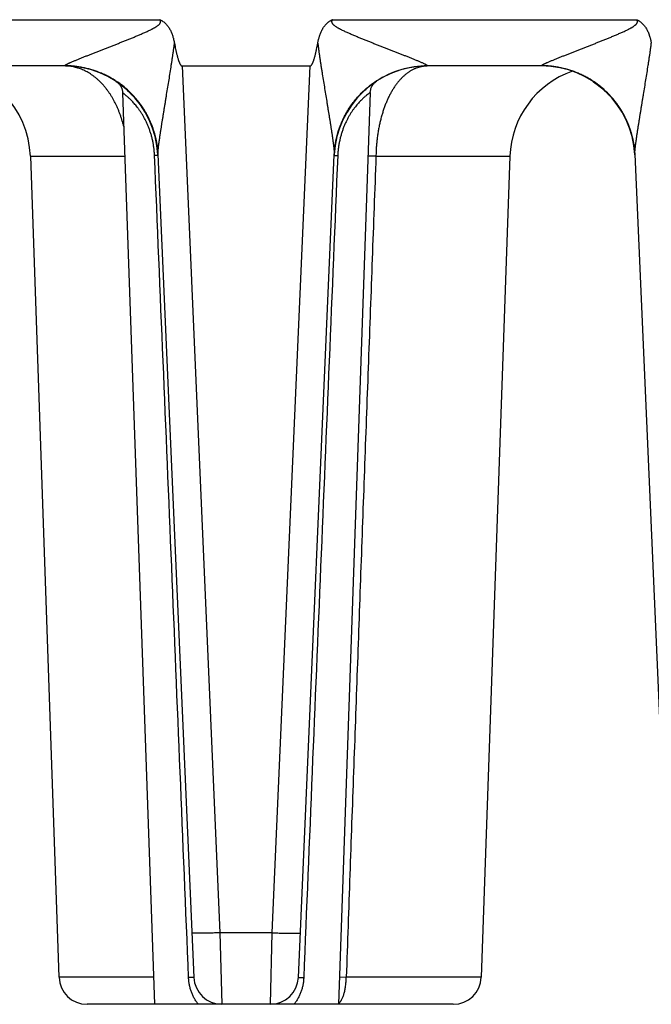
# Model space of a CAD drawing. Header units: inches. Extents: x 0 to 34, y 0 to 22.
# Tile 126 of 224: x 8.556 to 9.232, y 9.041 to 10.094. Entities that reach past the tile are written whole.
import ezdxf

# ---------------------------------------------------------------- set-up
doc = ezdxf.new("R2010")
doc.units = ezdxf.units.IN
doc.header["$LTSCALE"] = 1.87
doc.header["$MEASUREMENT"] = 0
doc.layers.get('0').update_dxf_attribs({"linetype": 'CONTINUOUS'})

msp = doc.modelspace()

# ---------------------------------------------------------------- linework, layer by layer
at = {"color": 7, "linetype": 'CONTINUOUS'}
for p, q in [((8.3799, 10.094), (8.7056, 10.094)), ((8.8903, 10.094), (9.216, 10.094)), ((8.6037, 10.0445), (8.4818, 10.0445)), ((8.6037, 10.0445), (8.6037, 10.0447)), ((8.7294, 10.0445), (8.7699, 9.1172)), ((8.7294, 10.0445), (8.8665, 10.0445)), ((8.826, 9.1172), (8.8665, 10.0445)), ((8.9922, 10.0447), (8.9922, 10.0445)), ((9.1141, 10.0445), (8.9922, 10.0445)), ((9.1141, 10.0445), (9.1141, 10.0447)), ((8.6586, 10.028), (8.6592, 10.0277)), ((8.9371, 10.0279), (8.9376, 10.0282)), ((8.9376, 10.0282), (8.9377, 10.0283)), ((9.169, 10.028), (9.1698, 10.0275)), ((8.6592, 10.0277), (8.6597, 10.0273)), ((8.6597, 10.0273), (8.6602, 10.0269)), ((8.6658, 10.0158), (8.6998, 9.0407)), ((8.9309, 10.0163), (8.8968, 9.0407)), ((8.6855, 10.0025), (8.6854, 10.0026)), ((8.6877, 9.9988), (8.6886, 9.9974)), ((8.6884, 9.9977), (8.6892, 9.9964)), ((8.689, 9.9967), (8.6898, 9.9955)), ((9.1981, 9.9988), (9.1989, 9.9974)), ((9.1987, 9.9977), (9.1995, 9.9964)), ((9.1994, 9.9967), (9.2001, 9.9955)), ((8.6896, 9.9957), (8.6903, 9.9945)), ((8.6902, 9.9946), (8.6909, 9.9936)), ((8.6908, 9.9936), (8.6914, 9.9926)), ((8.6914, 9.9926), (8.6919, 9.9916)), ((8.6919, 9.9917), (8.6924, 9.9906)), ((8.6924, 9.9908), (8.6929, 9.9896)), ((8.6928, 9.9899), (8.6934, 9.9887)), ((8.6943, 9.9868), (8.6949, 9.9855)), ((9.2, 9.9957), (9.2007, 9.9945)), ((9.2006, 9.9946), (9.2012, 9.9936)), ((9.2012, 9.9936), (9.2018, 9.9926)), ((9.2017, 9.9926), (9.2023, 9.9916)), ((9.2022, 9.9917), (9.2028, 9.9906)), ((9.2027, 9.9908), (9.2033, 9.9896)), ((9.2032, 9.9899), (9.2038, 9.9887)), ((9.2047, 9.9868), (9.2053, 9.9855)), ((8.6948, 9.9858), (8.6953, 9.9847)), ((8.6952, 9.9849), (8.6956, 9.9839)), ((8.6956, 9.984), (8.696, 9.983)), ((8.696, 9.9831), (8.6964, 9.9822)), ((8.6963, 9.9822), (8.6967, 9.9813)), ((8.6967, 9.9814), (8.697, 9.9804)), ((8.697, 9.9806), (8.6974, 9.9796)), ((8.6973, 9.9798), (8.6977, 9.9787)), ((8.6976, 9.979), (8.698, 9.9779)), ((8.6979, 9.9782), (8.6983, 9.9771)), ((8.6981, 9.9775), (8.6985, 9.9763)), ((8.6984, 9.9767), (8.6986, 9.976)), ((8.6985, 9.9763), (8.6989, 9.9752)), ((8.6988, 9.9755), (8.6991, 9.9745)), ((9.2052, 9.9858), (9.2057, 9.9847)), ((9.2056, 9.9849), (9.206, 9.9839)), ((9.206, 9.984), (9.2064, 9.983)), ((9.2064, 9.9831), (9.2067, 9.9822)), ((9.2067, 9.9822), (9.2071, 9.9813)), ((9.207, 9.9814), (9.2074, 9.9804)), ((9.2073, 9.9806), (9.2077, 9.9796)), ((9.2077, 9.9798), (9.2081, 9.9787)), ((9.2079, 9.979), (9.2084, 9.9779)), ((9.2082, 9.9782), (9.2086, 9.9771)), ((9.2085, 9.9775), (9.2089, 9.9763)), ((9.2088, 9.9767), (9.209, 9.976)), ((9.2089, 9.9763), (9.2093, 9.9752)), ((9.2092, 9.9755), (9.2095, 9.9745)), ((8.699, 9.9747), (8.6993, 9.9738)), ((8.6993, 9.974), (8.6996, 9.9731)), ((8.6995, 9.9732), (8.6998, 9.9724)), ((8.6997, 9.9725), (8.7, 9.9717)), ((8.6999, 9.9717), (8.7001, 9.971)), ((8.7001, 9.971), (8.7003, 9.9703)), ((8.7003, 9.9703), (8.7005, 9.9696)), ((8.7005, 9.9697), (8.7007, 9.9689)), ((8.7007, 9.9691), (8.7009, 9.9682)), ((8.7008, 9.9684), (8.701, 9.9676)), ((8.701, 9.9678), (8.7012, 9.9669)), ((8.7011, 9.9672), (8.7013, 9.9663)), ((8.7012, 9.9667), (8.7015, 9.9656)), ((8.7014, 9.9661), (8.7015, 9.9655)), ((8.7015, 9.9656), (8.7016, 9.965)), ((8.7016, 9.965), (8.7017, 9.9644)), ((9.2094, 9.9747), (9.2097, 9.9738)), ((9.2097, 9.974), (9.2099, 9.9731)), ((9.2099, 9.9732), (9.2101, 9.9724)), ((9.2101, 9.9725), (9.2103, 9.9717)), ((9.2103, 9.9717), (9.2105, 9.971)), ((9.2105, 9.971), (9.2107, 9.9703)), ((9.2107, 9.9703), (9.2109, 9.9696)), ((9.2109, 9.9697), (9.2111, 9.9689)), ((9.211, 9.9691), (9.2112, 9.9682)), ((9.2112, 9.9684), (9.2114, 9.9676)), ((9.2113, 9.9678), (9.2116, 9.9669)), ((9.2115, 9.9672), (9.2117, 9.9663)), ((9.2116, 9.9667), (9.2118, 9.9656)), ((9.2117, 9.9661), (9.2119, 9.9655)), ((9.2118, 9.9656), (9.212, 9.965)), ((9.212, 9.965), (9.2121, 9.9644)), ((8.7017, 9.9644), (8.7018, 9.9639)), ((8.7018, 9.9639), (8.7019, 9.9633)), ((8.7019, 9.9633), (8.702, 9.9628)), ((8.702, 9.9628), (8.7021, 9.9622)), ((8.7021, 9.9623), (8.7022, 9.9617)), ((8.7022, 9.9618), (8.7023, 9.9612)), ((8.7023, 9.9613), (8.7024, 9.9607)), ((8.7024, 9.9609), (8.7025, 9.9602)), ((8.7025, 9.9604), (8.7026, 9.9597)), ((8.7025, 9.9599), (8.7026, 9.9592)), ((8.7026, 9.9595), (8.7027, 9.9586)), ((8.7027, 9.9588), (8.7028, 9.9582)), ((8.7028, 9.9583), (8.7029, 9.9574)), ((8.7028, 9.9578), (8.7029, 9.957)), ((8.7029, 9.9571), (8.703, 9.9563)), ((8.703, 9.9566), (8.7031, 9.9559)), ((8.7031, 9.956), (8.7031, 9.9553)), ((8.7031, 9.9555), (8.7032, 9.9548)), ((8.7032, 9.955), (8.7032, 9.9544)), ((8.7032, 9.9545), (8.7033, 9.9538)), ((8.8926, 9.9538), (8.8927, 9.9544)), ((8.8927, 9.955), (8.8928, 9.9556)), ((8.8927, 9.9544), (8.8927, 9.955)), ((8.8928, 9.9556), (8.8929, 9.9563)), ((8.8929, 9.9563), (8.893, 9.957)), ((8.893, 9.957), (8.8931, 9.9577)), ((8.8931, 9.9577), (8.8932, 9.9585)), ((8.8932, 9.9585), (8.8933, 9.9592)), ((8.8933, 9.9592), (8.8934, 9.96)), ((8.8934, 9.96), (8.8935, 9.9608)), ((8.8935, 9.9608), (8.8937, 9.9616)), ((8.8937, 9.9616), (8.8938, 9.9625)), ((8.8938, 9.9625), (8.894, 9.9633)), ((9.2121, 9.9644), (9.2122, 9.9639)), ((9.2122, 9.9639), (9.2123, 9.9633)), ((9.2123, 9.9633), (9.2124, 9.9628)), ((9.2124, 9.9628), (9.2125, 9.9622)), ((9.2125, 9.9623), (9.2126, 9.9617)), ((9.2126, 9.9618), (9.2127, 9.9612)), ((9.2127, 9.9613), (9.2128, 9.9607)), ((9.2128, 9.9609), (9.2129, 9.9602)), ((9.2128, 9.9604), (9.2129, 9.9597)), ((9.2129, 9.9599), (9.213, 9.9592)), ((9.213, 9.9595), (9.2131, 9.9586)), ((9.2131, 9.9588), (9.2132, 9.9582)), ((9.2131, 9.9583), (9.2133, 9.9574)), ((9.2132, 9.9578), (9.2133, 9.957)), ((9.2133, 9.9571), (9.2134, 9.9563)), ((9.2134, 9.9566), (9.2135, 9.9559)), ((9.2134, 9.956), (9.2135, 9.9553)), ((9.2135, 9.9555), (9.2136, 9.9548)), ((9.2135, 9.955), (9.2136, 9.9544)), ((9.2136, 9.9545), (9.2137, 9.9538)), ((8.5671, 9.948), (8.5977, 9.0696)), ((8.5671, 9.948), (8.6682, 9.948)), ((8.7036, 9.9488), (8.7, 9.9487)), ((8.7033, 9.9539), (8.7033, 9.9533)), ((8.7033, 9.9533), (8.7034, 9.9528)), ((8.7034, 9.953), (8.7034, 9.9525)), ((8.7034, 9.9525), (8.7034, 9.952)), ((8.7034, 9.9521), (8.7035, 9.9515)), ((8.7035, 9.9515), (8.7035, 9.951)), ((8.7035, 9.951), (8.7035, 9.9505)), ((8.7035, 9.9506), (8.7036, 9.9501)), ((8.7036, 9.9503), (8.7036, 9.95)), ((8.7036, 9.9502), (8.742, 9.0694)), ((8.8539, 9.0694), (8.8923, 9.9496)), ((8.8923, 9.95), (8.8924, 9.9503)), ((8.8923, 9.9496), (8.8923, 9.9501)), ((8.8923, 9.95), (8.8923, 9.9496)), ((8.8923, 9.9488), (8.896, 9.9487)), ((8.8924, 9.9517), (8.8925, 9.9523)), ((8.8924, 9.9512), (8.8924, 9.9517)), ((8.8924, 9.9503), (8.8924, 9.9512)), ((8.8925, 9.9527), (8.8926, 9.9532)), ((8.8925, 9.9523), (8.8925, 9.9527)), ((8.8926, 9.9532), (8.8926, 9.9538)), ((8.9369, 9.948), (9.0803, 9.948)), ((9.0803, 9.948), (9.0496, 9.0696)), ((9.2137, 9.9539), (9.2137, 9.9533)), ((9.2137, 9.9533), (9.2138, 9.9528)), ((9.2137, 9.953), (9.2138, 9.9525)), ((9.2138, 9.9525), (9.2138, 9.952)), ((9.2138, 9.9521), (9.2139, 9.9515)), ((9.2139, 9.9515), (9.2139, 9.951)), ((9.2139, 9.951), (9.2139, 9.9505)), ((9.2139, 9.9506), (9.2139, 9.9501)), ((9.2139, 9.9503), (9.214, 9.95)), ((9.2139, 9.9502), (9.2524, 9.0694)), ((8.826, 9.1172), (8.7699, 9.1172)), ((8.7699, 9.1172), (8.772, 9.0407)), ((8.8239, 9.0407), (8.826, 9.1172)), ((8.6988, 9.0696), (8.5977, 9.0696)), ((8.9051, 9.0696), (8.8978, 9.0695)), ((9.0496, 9.0696), (8.9051, 9.0696)), ((8.742, 9.0694), (8.7364, 9.0692)), ((8.8539, 9.0694), (8.8596, 9.0692)), ((9.0197, 9.0407), (8.6277, 9.0407))]:
    msp.add_line(p, q, dxfattribs=at)
for points in [[(8.894, 9.9633), (8.8941, 9.9641), (8.8942, 9.9646), (8.8943, 9.965), (8.8944, 9.9654), (8.8945, 9.9659), (8.8946, 9.9663), (8.8947, 9.9668), (8.8948, 9.9672), (8.8949, 9.9676), (8.895, 9.9681), (8.8951, 9.9685), (8.8952, 9.969), (8.8954, 9.9695), (8.8955, 9.9699), (8.8956, 9.9704), (8.8957, 9.9708), (8.8959, 9.9713), (8.896, 9.9718), (8.8961, 9.9722), (8.8963, 9.9727), (8.8964, 9.9732), (8.8965, 9.9736), (8.8967, 9.9741), (8.8968, 9.9746), (8.897, 9.9751), (8.8971, 9.9755), (8.8973, 9.976), (8.8975, 9.9765), (8.8976, 9.977), (8.8978, 9.9775), (8.898, 9.978), (8.8981, 9.9785), (8.8983, 9.979), (8.8985, 9.9795), (8.8987, 9.98), (8.8989, 9.9805), (8.8991, 9.981), (8.8993, 9.9815), (8.8995, 9.982), (8.8997, 9.9825), (8.8999, 9.983), (8.9001, 9.9835), (8.9003, 9.984), (8.9006, 9.9846), (8.9008, 9.9851), (8.901, 9.9856), (8.9013, 9.9861), (8.9015, 9.9867), (8.9018, 9.9872), (8.902, 9.9878), (8.9023, 9.9883), (8.9026, 9.9888), (8.9028, 9.9894), (8.9031, 9.9899), (8.9034, 9.9905), (8.9037, 9.991), (8.904, 9.9916), (8.9043, 9.9922), (8.9046, 9.9927), (8.9049, 9.9933), (8.9052, 9.9939), (8.9056, 9.9944), (8.9059, 9.995), (8.9062, 9.9956), (8.9066, 9.9962), (8.907, 9.9968), (8.9073, 9.9973), (8.9077, 9.9979), (8.9081, 9.9985), (8.9084, 9.9991), (8.9088, 9.9997), (8.9092, 10.0003), (8.9096, 10.0009), (8.9101, 10.0015), (8.9105, 10.0021), (8.9109, 10.0027), (8.9114, 10.0034), (8.9118, 10.004), (8.9123, 10.0046), (8.9127, 10.0052), (8.9132, 10.0058), (8.9137, 10.0064), (8.9142, 10.0071), (8.9147, 10.0077), (8.9152, 10.0083), (8.9158, 10.0089), (8.9163, 10.0096), (8.9168, 10.0102), (8.9174, 10.0108), (8.918, 10.0115), (8.9185, 10.0121), (8.9191, 10.0128), (8.9198, 10.0134), (8.9204, 10.0141), (8.9211, 10.0147), (8.9217, 10.0154), (8.9225, 10.0162), (8.9233, 10.0169), (8.9241, 10.0177), (8.925, 10.0186), (8.926, 10.0194), (8.927, 10.0203), (8.928, 10.0212), (8.9291, 10.0221), (8.9303, 10.023), (8.9315, 10.0239), (8.9327, 10.0249), (8.934, 10.0258), (8.9354, 10.0268), (8.9369, 10.0278), (8.9373, 10.028)], [(8.66, 10.0271), (8.6609, 10.0265), (8.6629, 10.0251), (8.6647, 10.0237), (8.6664, 10.0224), (8.668, 10.021), (8.6696, 10.0197), (8.6711, 10.0184), (8.6725, 10.0171), (8.6738, 10.0158), (8.6751, 10.0145), (8.6763, 10.0132), (8.6775, 10.012), (8.6786, 10.0107), (8.6797, 10.0095), (8.6807, 10.0083), (8.6817, 10.0071), (8.6826, 10.006), (8.6835, 10.0048), (8.6843, 10.0037), (8.6851, 10.0026), (8.6859, 10.0015), (8.6866, 10.0005), (8.6873, 9.9994), (8.6879, 9.9984)], [(8.6602, 10.0269), (8.6607, 10.0265), (8.6613, 10.026), (8.6618, 10.0255), (8.6623, 10.0249), (8.6627, 10.0244), (8.6631, 10.0238), (8.6635, 10.0232), (8.6639, 10.0225), (8.6642, 10.0219), (8.6645, 10.0212), (8.6648, 10.0206), (8.6651, 10.0199), (8.6653, 10.0192), (8.6654, 10.0185), (8.6656, 10.0178), (8.6657, 10.0171), (8.6658, 10.0163), (8.6658, 10.0158)], [(8.6694, 10.0198), (8.6701, 10.0193), (8.6715, 10.018), (8.6729, 10.0167), (8.6742, 10.0154), (8.6755, 10.0141), (8.6767, 10.0129), (8.6778, 10.0116), (8.6789, 10.0104), (8.68, 10.0092), (8.681, 10.0079), (8.682, 10.0067), (8.6829, 10.0055), (8.6838, 10.0043), (8.6847, 10.0032)], [(8.9309, 10.0163), (8.9309, 10.0168), (8.931, 10.0176), (8.9311, 10.0183), (8.9313, 10.019), (8.9314, 10.0197), (8.9316, 10.0204), (8.9319, 10.0211), (8.9322, 10.0218), (8.9325, 10.0224), (8.9328, 10.0231), (8.9332, 10.0237), (8.9336, 10.0243), (8.934, 10.0249), (8.9345, 10.0255), (8.935, 10.026), (8.9355, 10.0265), (8.936, 10.027), (8.9366, 10.0275), (8.9371, 10.0279)], [(9.1698, 10.0275), (9.1717, 10.0262), (9.1737, 10.0247), (9.1756, 10.0233), (9.1773, 10.0219), (9.179, 10.0206), (9.1805, 10.0193), (9.1819, 10.018), (9.1833, 10.0167), (9.1846, 10.0154), (9.1858, 10.0141), (9.187, 10.0129), (9.1882, 10.0116), (9.1893, 10.0104), (9.1904, 10.0092), (9.1914, 10.0079), (9.1924, 10.0067), (9.1933, 10.0055), (9.1942, 10.0043), (9.1951, 10.0032), (9.1959, 10.002), (9.1966, 10.0009), (9.1974, 9.9998), (9.1981, 9.9988)], [(9.1704, 10.0271), (9.1713, 10.0265), (9.1732, 10.0251), (9.1751, 10.0237), (9.1768, 10.0224), (9.1784, 10.021), (9.18, 10.0197), (9.1815, 10.0184), (9.1829, 10.0171), (9.1842, 10.0158), (9.1855, 10.0145), (9.1867, 10.0132), (9.1879, 10.012), (9.189, 10.0107), (9.19, 10.0095), (9.1911, 10.0083), (9.192, 10.0071), (9.193, 10.006), (9.1938, 10.0048), (9.1947, 10.0037), (9.1955, 10.0026), (9.1962, 10.0015), (9.197, 10.0005), (9.1976, 9.9994), (9.1983, 9.9984)], [(8.6847, 10.0032), (8.6855, 10.002), (8.6863, 10.0009), (8.687, 9.9998), (8.6877, 9.9988)], [(8.6933, 9.989), (8.6939, 9.9877), (8.6943, 9.9868)], [(8.6937, 9.9881), (8.6941, 9.9872), (8.6945, 9.9864)], [(9.2036, 9.989), (9.2043, 9.9877), (9.2047, 9.9868)], [(9.2041, 9.9881), (9.2045, 9.9872), (9.2049, 9.9864)]]:
    msp.add_lwpolyline(points, dxfattribs=at)
for centre, radius, start, end in [((8.4671, 9.9445), 0.1, 2, 85.7845), ((8.6037, 9.9445), 0.1, 2.9573, 90), ((8.9922, 9.9445), 0.1, 90, 177.0422), ((8.9922, 9.9444), 0.1003, 89.9589, 123.2599), ((9.1802, 9.9445), 0.1, 109.3131, 178), ((9.1141, 9.9445), 0.1, 2.9577, 90), ((8.6046, 9.9453), 0.0991, 3.4593, 35.2796), ((8.8761, 9.9502), 0.0163, 359.1261, 359.397), ((8.7918, 6.0521), 3.8985, 87.8668, 87.9903), ((9.1151, 9.9453), 0.0989, 2.497, 2.7097), ((8.6277, 9.0707), 0.03, 182, 270), ((9.0197, 9.0707), 0.03, 270, 358), ((8.772, 9.0707), 0.03, 182.5, 270), ((8.8239, 9.0707), 0.03, 270, 357.4999)]:
    msp.add_arc(centre, radius, start, end, dxfattribs=at)
for points, knots in [([(8.6037, 10.0447), (8.6037, 10.0447), (8.6037, 10.0448), (8.6037, 10.0449), (8.6038, 10.0449), (8.6038, 10.045), (8.6039, 10.0451), (8.604, 10.0451), (8.6041, 10.0452), (8.6042, 10.0453), (8.6043, 10.0454), (8.6044, 10.0455), (8.6046, 10.0456), (8.6048, 10.0458), (8.6052, 10.0459), (8.6056, 10.0462), (8.6061, 10.0464), (8.6066, 10.0467), (8.6071, 10.0469), (8.6077, 10.0472), (8.6083, 10.0475), (8.6089, 10.0478), (8.6095, 10.0481), (8.6104, 10.0485), (8.6116, 10.049), (8.6131, 10.0496), (8.6146, 10.0502), (8.6161, 10.0509), (8.6177, 10.0515), (8.6193, 10.0522), (8.6209, 10.0528), (8.6226, 10.0535), (8.6243, 10.0542), (8.626, 10.0549), (8.6277, 10.0555), (8.6295, 10.0562), (8.6312, 10.0569), (8.633, 10.0576), (8.6348, 10.0583), (8.6372, 10.0593), (8.6402, 10.0604), (8.6432, 10.0616), (8.6456, 10.0626), (8.6481, 10.0635), (8.6512, 10.0647), (8.6549, 10.0662), (8.6586, 10.0676), (8.6623, 10.0691), (8.666, 10.0706), (8.6698, 10.0721), (8.6735, 10.0736), (8.6773, 10.0751), (8.681, 10.0767), (8.6841, 10.078), (8.6866, 10.0791), (8.6885, 10.0799), (8.6903, 10.0807), (8.6922, 10.0815), (8.694, 10.0824), (8.6956, 10.0832), (8.6968, 10.0838), (8.6977, 10.0842), (8.6986, 10.0847), (8.6993, 10.0851), (8.6999, 10.0855), (8.7004, 10.0857), (8.7008, 10.086), (8.7013, 10.0862), (8.7017, 10.0865), (8.7023, 10.0869), (8.703, 10.0874), (8.7036, 10.0879), (8.7042, 10.0883), (8.7046, 10.0887), (8.7049, 10.089), (8.7053, 10.0894), (8.7056, 10.0898), (8.7058, 10.0901), (8.706, 10.0904), (8.7061, 10.0907), (8.7062, 10.0909), (8.7063, 10.0912), (8.7063, 10.0914), (8.7064, 10.0917), (8.7064, 10.0919), (8.7064, 10.0922), (8.7064, 10.0924), (8.7063, 10.0927), (8.7062, 10.0929), (8.7061, 10.0932), (8.706, 10.0933), (8.7059, 10.0935), (8.7059, 10.0936), (8.7058, 10.0937), (8.7057, 10.0939), (8.7056, 10.094), (8.7056, 10.094)], [0, 0, 0, 0, 0.000477, 0.001022, 0.001664, 0.00242, 0.003298, 0.004301, 0.005429, 0.00668, 0.008054, 0.009549, 0.011163, 0.012889, 0.01666, 0.020821, 0.025344, 0.030201, 0.035356, 0.04078, 0.046443, 0.052327, 0.058411, 0.064676, 0.077684, 0.091233, 0.105238, 0.119632, 0.134352, 0.149353, 0.164601, 0.180062, 0.195708, 0.211521, 0.227483, 0.243577, 0.259787, 0.276104, 0.292519, 0.309022, 0.342261, 0.375771, 0.392615, 0.409511, 0.443448, 0.477556, 0.511811, 0.546196, 0.580695, 0.615295, 0.649983, 0.68475, 0.719586, 0.754485, 0.771955, 0.789438, 0.806932, 0.824438, 0.841955, 0.859481, 0.868247, 0.877016, 0.885787, 0.894559, 0.898947, 0.903334, 0.907722, 0.91211, 0.916499, 0.920888, 0.929668, 0.938448, 0.942839, 0.94723, 0.951622, 0.956014, 0.960406, 0.964799, 0.966996, 0.969193, 0.971391, 0.973589, 0.975787, 0.977986, 0.980185, 0.982385, 0.984585, 0.986786, 0.988988, 0.991189, 0.993392, 0.994493, 0.995594, 0.996696, 0.997797, 1, 1, 1, 1]), ([(8.7056, 10.094), (8.7057, 10.094), (8.7058, 10.0939), (8.706, 10.0938), (8.7063, 10.0937), (8.7065, 10.0936), (8.7067, 10.0935), (8.7069, 10.0934), (8.7071, 10.0933), (8.7074, 10.0932), (8.7078, 10.093), (8.7083, 10.0926), (8.7093, 10.092), (8.7103, 10.0913), (8.7113, 10.0904), (8.7122, 10.0895), (8.7133, 10.0883), (8.7145, 10.0868), (8.7155, 10.0852), (8.7168, 10.083), (8.7178, 10.0809), (8.7185, 10.0791), (8.7189, 10.0779), (8.7194, 10.0764), (8.7199, 10.0749), (8.7202, 10.0736), (8.7205, 10.0724), (8.7209, 10.0708), (8.7211, 10.0695), (8.7213, 10.0689)], [0, 0, 0, 0, 0.007814, 0.015627, 0.023441, 0.031254, 0.039068, 0.046882, 0.054696, 0.062509, 0.078136, 0.093764, 0.125016, 0.187501, 0.218754, 0.250008, 0.3125, 0.374996, 0.437495, 0.499995, 0.624959, 0.656213, 0.687467, 0.749972, 0.812478, 0.843732, 0.874986, 0.937493, 1, 1, 1, 1]), ([(8.8747, 10.0689), (8.8749, 10.0702), (8.8752, 10.0717), (8.8757, 10.0736), (8.876, 10.0745), (8.8762, 10.0755), (8.8766, 10.0767), (8.877, 10.0779), (8.8774, 10.0791), (8.8779, 10.0803), (8.8786, 10.0818), (8.8793, 10.0832), (8.8799, 10.0844), (8.8806, 10.0855), (8.8815, 10.0868), (8.8826, 10.0883), (8.8839, 10.0898), (8.8851, 10.0908), (8.8861, 10.0916), (8.8869, 10.0922), (8.8876, 10.0926), (8.8882, 10.093), (8.8886, 10.0932), (8.889, 10.0934), (8.8894, 10.0936), (8.8899, 10.0938), (8.8902, 10.094), (8.8903, 10.094)], [0, 0, 0, 0, 0.124997, 0.15625, 0.187503, 0.218755, 0.250008, 0.312511, 0.343764, 0.375016, 0.437517, 0.500017, 0.53127, 0.562522, 0.625018, 0.687511, 0.750002, 0.812488, 0.84374, 0.874991, 0.906241, 0.921868, 0.937494, 0.953121, 0.968747, 0.984374, 1, 1, 1, 1]), ([(8.8903, 10.094), (8.8903, 10.094), (8.8902, 10.0938), (8.89, 10.0936), (8.8899, 10.0934), (8.8898, 10.0932), (8.8897, 10.0929), (8.8896, 10.0927), (8.8896, 10.0924), (8.8895, 10.0922), (8.8895, 10.0919), (8.8895, 10.0917), (8.8896, 10.0914), (8.8896, 10.0911), (8.8898, 10.0907), (8.89, 10.0902), (8.8903, 10.0898), (8.8906, 10.0894), (8.891, 10.089), (8.8914, 10.0887), (8.8917, 10.0883), (8.8923, 10.0879), (8.893, 10.0874), (8.8937, 10.0869), (8.8942, 10.0865), (8.8948, 10.0862), (8.8955, 10.0857), (8.8964, 10.0852), (8.8973, 10.0847), (8.8982, 10.0842), (8.8991, 10.0838), (8.9003, 10.0832), (8.9019, 10.0824), (8.9037, 10.0815), (8.9056, 10.0807), (8.9074, 10.0799), (8.9093, 10.0791), (8.9112, 10.0783), (8.913, 10.0775), (8.9155, 10.0764), (8.9187, 10.0751), (8.9224, 10.0736), (8.9261, 10.0721), (8.9299, 10.0706), (8.9336, 10.0691), (8.9373, 10.0676), (8.9411, 10.0662), (8.9448, 10.0647), (8.9484, 10.0633), (8.9521, 10.0619), (8.9557, 10.0604), (8.9587, 10.0593), (8.9611, 10.0583), (8.9629, 10.0576), (8.9647, 10.0569), (8.967, 10.056), (8.9693, 10.0551), (8.9716, 10.0542), (8.9733, 10.0535), (8.975, 10.0528), (8.9766, 10.0522), (8.9782, 10.0515), (8.9798, 10.0509), (8.9814, 10.0502), (8.9829, 10.0496), (8.9843, 10.049), (8.9857, 10.0484), (8.987, 10.0478), (8.9882, 10.0472), (8.9892, 10.0468), (8.9899, 10.0464), (8.9903, 10.0462), (8.9907, 10.0459), (8.9911, 10.0457), (8.9915, 10.0455), (8.9917, 10.0454), (8.9919, 10.0452), (8.992, 10.0451), (8.992, 10.0451), (8.9921, 10.045), (8.9922, 10.0449), (8.9922, 10.0449), (8.9922, 10.0448), (8.9922, 10.0447), (8.9922, 10.0447)], [0, 0, 0, 0, 0.002203, 0.004405, 0.006608, 0.00881, 0.011012, 0.013214, 0.015414, 0.017615, 0.019815, 0.022014, 0.024213, 0.026411, 0.030803, 0.035196, 0.039588, 0.043981, 0.048373, 0.052765, 0.057156, 0.061547, 0.070327, 0.079107, 0.083496, 0.087885, 0.096661, 0.105436, 0.114208, 0.122979, 0.131748, 0.140514, 0.15804, 0.175557, 0.193063, 0.210558, 0.228041, 0.245511, 0.262968, 0.28041, 0.315247, 0.350014, 0.384702, 0.419302, 0.453801, 0.488186, 0.522442, 0.55655, 0.590487, 0.624227, 0.657738, 0.690977, 0.70748, 0.723895, 0.740213, 0.756423, 0.788478, 0.80429, 0.819939, 0.8354, 0.850646, 0.865649, 0.880369, 0.894761, 0.908768, 0.922318, 0.935324, 0.947673, 0.959224, 0.969798, 0.974654, 0.979181, 0.983344, 0.987112, 0.990449, 0.993319, 0.994572, 0.995701, 0.996704, 0.997581, 0.998336, 0.998978, 0.999523, 1, 1, 1, 1]), ([(9.1141, 10.0447), (9.1141, 10.0447), (9.1141, 10.0448), (9.1141, 10.0449), (9.1141, 10.0449), (9.1142, 10.045), (9.1142, 10.0451), (9.1143, 10.0451), (9.1144, 10.0452), (9.1145, 10.0453), (9.1147, 10.0454), (9.1148, 10.0455), (9.115, 10.0456), (9.1152, 10.0458), (9.1155, 10.0459), (9.116, 10.0462), (9.1164, 10.0464), (9.1169, 10.0467), (9.1175, 10.0469), (9.118, 10.0472), (9.1186, 10.0475), (9.1193, 10.0478), (9.1199, 10.0481), (9.1208, 10.0485), (9.122, 10.049), (9.1234, 10.0496), (9.1249, 10.0502), (9.1265, 10.0509), (9.1281, 10.0515), (9.1297, 10.0522), (9.1313, 10.0528), (9.133, 10.0535), (9.1347, 10.0542), (9.1364, 10.0549), (9.1381, 10.0555), (9.1399, 10.0562), (9.1416, 10.0569), (9.1434, 10.0576), (9.1452, 10.0583), (9.1476, 10.0593), (9.1506, 10.0604), (9.1536, 10.0616), (9.156, 10.0626), (9.1585, 10.0635), (9.1615, 10.0647), (9.1652, 10.0662), (9.1689, 10.0676), (9.1727, 10.0691), (9.1764, 10.0706), (9.1801, 10.0721), (9.1839, 10.0736), (9.1876, 10.0751), (9.1914, 10.0767), (9.1945, 10.078), (9.197, 10.0791), (9.1989, 10.0799), (9.2007, 10.0807), (9.2026, 10.0815), (9.2044, 10.0824), (9.206, 10.0832), (9.2072, 10.0838), (9.2081, 10.0842), (9.209, 10.0847), (9.2097, 10.0851), (9.2103, 10.0855), (9.2108, 10.0857), (9.2112, 10.086), (9.2116, 10.0862), (9.2121, 10.0865), (9.2126, 10.0869), (9.2133, 10.0874), (9.214, 10.0879), (9.2145, 10.0883), (9.2149, 10.0887), (9.2153, 10.089), (9.2156, 10.0894), (9.216, 10.0898), (9.2162, 10.0901), (9.2164, 10.0904), (9.2165, 10.0907), (9.2166, 10.0909), (9.2167, 10.0912), (9.2167, 10.0914), (9.2168, 10.0917), (9.2168, 10.0919), (9.2168, 10.0922), (9.2167, 10.0924), (9.2167, 10.0927), (9.2166, 10.0929), (9.2165, 10.0932), (9.2164, 10.0933), (9.2163, 10.0935), (9.2163, 10.0936), (9.2162, 10.0937), (9.2161, 10.0939), (9.216, 10.094), (9.216, 10.094)], [0, 0, 0, 0, 0.000477, 0.001022, 0.001664, 0.00242, 0.003298, 0.004301, 0.005429, 0.00668, 0.008054, 0.009549, 0.011163, 0.012889, 0.01666, 0.020821, 0.025344, 0.030201, 0.035356, 0.04078, 0.046443, 0.052327, 0.058411, 0.064676, 0.077684, 0.091233, 0.105238, 0.119632, 0.134352, 0.149353, 0.164601, 0.180062, 0.195708, 0.211521, 0.227483, 0.243577, 0.259787, 0.276104, 0.292519, 0.309022, 0.342261, 0.375771, 0.392615, 0.409511, 0.443448, 0.477556, 0.511811, 0.546196, 0.580695, 0.615295, 0.649983, 0.68475, 0.719586, 0.754485, 0.771955, 0.789438, 0.806932, 0.824438, 0.841955, 0.859481, 0.868247, 0.877016, 0.885787, 0.894559, 0.898947, 0.903334, 0.907722, 0.91211, 0.916499, 0.920888, 0.929668, 0.938448, 0.942839, 0.94723, 0.951622, 0.956014, 0.960406, 0.964799, 0.966996, 0.969193, 0.971391, 0.973589, 0.975787, 0.977986, 0.980185, 0.982385, 0.984585, 0.986786, 0.988988, 0.991189, 0.993392, 0.994493, 0.995594, 0.996696, 0.997797, 1, 1, 1, 1]), ([(9.216, 10.094), (9.216, 10.094), (9.2162, 10.0939), (9.2164, 10.0938), (9.2166, 10.0937), (9.2168, 10.0936), (9.2171, 10.0935), (9.2173, 10.0934), (9.2175, 10.0933), (9.2178, 10.0932), (9.2181, 10.093), (9.2187, 10.0926), (9.2196, 10.092), (9.2207, 10.0913), (9.2216, 10.0904), (9.2226, 10.0895), (9.2237, 10.0883), (9.2248, 10.0868), (9.2259, 10.0852), (9.2272, 10.083), (9.2281, 10.0809), (9.2288, 10.0791), (9.2293, 10.0779), (9.2298, 10.0764), (9.2303, 10.0749), (9.2306, 10.0736), (9.2309, 10.0724), (9.2313, 10.0708), (9.2315, 10.0695), (9.2316, 10.0689)], [0, 0, 0, 0, 0.007814, 0.015627, 0.023441, 0.031254, 0.039068, 0.046882, 0.054696, 0.062509, 0.078136, 0.093764, 0.125016, 0.187501, 0.218754, 0.250008, 0.3125, 0.374996, 0.437495, 0.499995, 0.624959, 0.656213, 0.687467, 0.749972, 0.812478, 0.843732, 0.874986, 0.937493, 1, 1, 1, 1]), ([(8.7036, 9.9496), (8.7036, 9.9498), (8.7036, 9.9502), (8.7036, 9.9508), (8.7036, 9.9514), (8.7036, 9.9521), (8.7037, 9.9528), (8.7038, 9.9535), (8.7038, 9.9542), (8.7039, 9.9549), (8.7039, 9.9554), (8.704, 9.9559), (8.7041, 9.9566), (8.7042, 9.9574), (8.7043, 9.9585), (8.7044, 9.9596), (8.7046, 9.9608), (8.7047, 9.9619), (8.7049, 9.9634), (8.7051, 9.9648), (8.7053, 9.966), (8.7055, 9.9672), (8.7057, 9.9687), (8.7059, 9.9705), (8.7062, 9.9724), (8.7065, 9.9742), (8.7069, 9.9767), (8.7074, 9.9798), (8.7078, 9.9829), (8.7082, 9.9854), (8.7085, 9.9873), (8.7089, 9.9892), (8.7093, 9.9917), (8.7098, 9.9949), (8.7104, 9.9987), (8.711, 10.0026), (8.7117, 10.0064), (8.7123, 10.0103), (8.7131, 10.0154), (8.7142, 10.0219), (8.7155, 10.0297), (8.7167, 10.0375), (8.7177, 10.044), (8.7185, 10.0492), (8.719, 10.0525), (8.7194, 10.0551), (8.7198, 10.0577), (8.7203, 10.061), (8.7208, 10.065), (8.7211, 10.0676), (8.7213, 10.0689)], [0, 0, 0, 0, 0.004468, 0.009256, 0.014448, 0.020076, 0.025888, 0.0319, 0.038134, 0.04457, 0.047846, 0.051148, 0.057833, 0.064629, 0.071529, 0.085606, 0.092761, 0.099975, 0.114559, 0.129357, 0.136824, 0.144326, 0.159429, 0.174654, 0.189988, 0.205419, 0.220934, 0.252175, 0.283657, 0.299477, 0.315343, 0.331251, 0.347196, 0.379188, 0.411303, 0.443526, 0.475842, 0.508239, 0.54071, 0.60584, 0.671183, 0.7367, 0.802362, 0.835239, 0.868145, 0.884607, 0.901076, 0.93403, 0.967005, 1, 1, 1, 1]), ([(8.7213, 10.0689), (8.7215, 10.0678), (8.7219, 10.0657), (8.7224, 10.063), (8.7229, 10.0608), (8.7232, 10.0592), (8.7236, 10.0576), (8.724, 10.056), (8.7244, 10.0544), (8.7249, 10.0528), (8.7253, 10.0515), (8.7256, 10.0505), (8.7259, 10.0497), (8.7262, 10.0489), (8.7265, 10.0482), (8.7268, 10.0474), (8.7271, 10.0468), (8.7274, 10.0463), (8.7276, 10.046), (8.7278, 10.0456), (8.7281, 10.0453), (8.7283, 10.045), (8.7285, 10.0449), (8.7287, 10.0447), (8.7288, 10.0446), (8.729, 10.0445), (8.7292, 10.0445), (8.7294, 10.0445), (8.7294, 10.0445)], [0, 0, 0, 0, 0.125004, 0.250007, 0.312509, 0.375012, 0.437514, 0.500016, 0.562517, 0.625019, 0.68752, 0.718771, 0.750022, 0.781273, 0.812524, 0.843774, 0.875023, 0.890649, 0.906274, 0.921899, 0.937523, 0.953143, 0.960956, 0.968769, 0.97658, 0.984389, 0.992196, 1, 1, 1, 1]), ([(8.8665, 10.0445), (8.8666, 10.0445), (8.8667, 10.0445), (8.8669, 10.0445), (8.8671, 10.0446), (8.8673, 10.0447), (8.8674, 10.0449), (8.8676, 10.045), (8.8679, 10.0453), (8.8681, 10.0456), (8.8683, 10.046), (8.8685, 10.0463), (8.8688, 10.0468), (8.8691, 10.0474), (8.8694, 10.0482), (8.8697, 10.0489), (8.87, 10.0497), (8.8703, 10.0505), (8.8706, 10.0515), (8.871, 10.0528), (8.8715, 10.0544), (8.8719, 10.056), (8.8723, 10.0576), (8.8727, 10.0592), (8.873, 10.0608), (8.8735, 10.063), (8.874, 10.0657), (8.8745, 10.0678), (8.8747, 10.0689)], [0, 0, 0, 0, 0.007804, 0.015611, 0.02342, 0.031231, 0.039044, 0.046857, 0.062477, 0.078101, 0.093726, 0.109351, 0.124977, 0.156226, 0.187476, 0.218727, 0.249978, 0.281229, 0.31248, 0.374981, 0.437483, 0.499984, 0.562486, 0.624988, 0.687491, 0.749993, 0.874996, 1, 1, 1, 1]), ([(8.8747, 10.0689), (8.8748, 10.0676), (8.8751, 10.0656), (8.8754, 10.063), (8.8757, 10.0611), (8.8759, 10.0591), (8.8763, 10.0565), (8.8768, 10.0532), (8.8774, 10.0493), (8.8779, 10.0455), (8.8786, 10.0416), (8.8794, 10.0364), (8.8804, 10.0299), (8.8817, 10.0222), (8.8829, 10.0145), (8.884, 10.0081), (8.8848, 10.003), (8.8854, 9.9992), (8.8861, 9.9954), (8.8867, 9.9916), (8.8872, 9.9885), (8.8876, 9.9859), (8.888, 9.9835), (8.8884, 9.981), (8.8888, 9.9785), (8.8891, 9.9766), (8.8893, 9.9748), (8.8896, 9.973), (8.8899, 9.9711), (8.8902, 9.9693), (8.8904, 9.9675), (8.8907, 9.9658), (8.8909, 9.964), (8.8912, 9.9623), (8.8914, 9.9605), (8.8916, 9.9591), (8.8917, 9.958), (8.8918, 9.9572), (8.8919, 9.9564), (8.892, 9.9556), (8.892, 9.9548), (8.8921, 9.9541), (8.8922, 9.9534), (8.8922, 9.953), (8.8922, 9.9526), (8.8923, 9.9523), (8.8923, 9.9519), (8.8923, 9.9516), (8.8923, 9.9513), (8.8923, 9.9509), (8.8923, 9.9506), (8.8923, 9.9503), (8.8923, 9.9501), (8.8923, 9.9501)], [0, 0, 0, 0, 0.0329, 0.049343, 0.065781, 0.082214, 0.098641, 0.131478, 0.164289, 0.197074, 0.229828, 0.26255, 0.327884, 0.393045, 0.457999, 0.522694, 0.554926, 0.587066, 0.619103, 0.651022, 0.682804, 0.698635, 0.714421, 0.745843, 0.761472, 0.777037, 0.792532, 0.807945, 0.823264, 0.838485, 0.853594, 0.868562, 0.883374, 0.898005, 0.912415, 0.926559, 0.933511, 0.940373, 0.947137, 0.953779, 0.960286, 0.966651, 0.972844, 0.975857, 0.978814, 0.981728, 0.984587, 0.987368, 0.990058, 0.992656, 0.995189, 0.997648, 1, 1, 1, 1]), ([(9.214, 9.9496), (9.214, 9.9498), (9.214, 9.9502), (9.214, 9.9508), (9.214, 9.9514), (9.214, 9.9521), (9.2141, 9.9528), (9.2141, 9.9535), (9.2142, 9.9542), (9.2143, 9.9549), (9.2143, 9.9554), (9.2144, 9.9559), (9.2144, 9.9566), (9.2145, 9.9574), (9.2147, 9.9585), (9.2148, 9.9596), (9.2149, 9.9608), (9.2151, 9.9619), (9.2153, 9.9634), (9.2155, 9.9648), (9.2157, 9.966), (9.2158, 9.9672), (9.216, 9.9687), (9.2163, 9.9705), (9.2166, 9.9724), (9.2169, 9.9742), (9.2172, 9.9767), (9.2177, 9.9798), (9.2182, 9.9829), (9.2186, 9.9854), (9.2189, 9.9873), (9.2192, 9.9892), (9.2196, 9.9917), (9.2201, 9.9949), (9.2208, 9.9987), (9.2214, 10.0026), (9.222, 10.0064), (9.2227, 10.0103), (9.2235, 10.0154), (9.2246, 10.0219), (9.2258, 10.0297), (9.2271, 10.0375), (9.2281, 10.044), (9.2289, 10.0492), (9.2294, 10.0525), (9.2298, 10.0551), (9.2302, 10.0577), (9.2306, 10.061), (9.2312, 10.065), (9.2315, 10.0676), (9.2316, 10.0689)], [0, 0, 0, 0, 0.004468, 0.009256, 0.014448, 0.020076, 0.025888, 0.0319, 0.038134, 0.04457, 0.047846, 0.051148, 0.057833, 0.064629, 0.071529, 0.085606, 0.092761, 0.099975, 0.114559, 0.129357, 0.136824, 0.144326, 0.159429, 0.174654, 0.189988, 0.205419, 0.220934, 0.252175, 0.283657, 0.299477, 0.315343, 0.331251, 0.347196, 0.379188, 0.411303, 0.443526, 0.475842, 0.508239, 0.54071, 0.60584, 0.671183, 0.7367, 0.802362, 0.835239, 0.868145, 0.884607, 0.901076, 0.93403, 0.967005, 1, 1, 1, 1]), ([(8.7036, 9.9502), (8.7035, 9.9517), (8.7033, 9.9549), (8.7027, 9.9596), (8.7019, 9.9642), (8.7006, 9.9704), (8.6983, 9.978), (8.6954, 9.9853), (8.6926, 9.991), (8.6903, 9.9951), (8.6878, 9.9992), (8.6851, 10.0031), (8.6823, 10.0069), (8.6782, 10.0117), (8.6728, 10.0174), (8.6668, 10.0226), (8.6617, 10.0264), (8.6577, 10.029), (8.6537, 10.0315), (8.6495, 10.0337), (8.6452, 10.0358), (8.6394, 10.0383), (8.6319, 10.0409), (8.6242, 10.0427), (8.6179, 10.0438), (8.6132, 10.0443), (8.6085, 10.0447), (8.6053, 10.0447), (8.6037, 10.0447)], [0, 0, 0, 0, 0.031172, 0.062345, 0.093519, 0.124696, 0.187041, 0.249404, 0.280603, 0.311807, 0.343018, 0.374236, 0.405461, 0.436694, 0.499165, 0.561667, 0.592939, 0.624219, 0.655506, 0.686801, 0.718102, 0.74941, 0.812025, 0.874659, 0.905991, 0.937325, 0.968662, 1, 1, 1, 1]), ([(8.6671, 9.9797), (8.6668, 9.9808), (8.6661, 9.9832), (8.6651, 9.9866), (8.664, 9.9901), (8.6629, 9.9934), (8.6616, 9.9967), (8.6602, 9.9999), (8.6588, 10.003), (8.6573, 10.006), (8.6557, 10.0089), (8.6543, 10.0113), (8.6532, 10.0132), (8.652, 10.015), (8.6505, 10.0172), (8.6486, 10.0197), (8.647, 10.0218), (8.6457, 10.0234), (8.6443, 10.0249), (8.6426, 10.0267), (8.6405, 10.0288), (8.6383, 10.0308), (8.6361, 10.0326), (8.6338, 10.0344), (8.6315, 10.036), (8.6283, 10.0379), (8.6251, 10.0396), (8.6218, 10.041), (8.6193, 10.0419), (8.6167, 10.0427), (8.6142, 10.0433), (8.6116, 10.0438), (8.6094, 10.0441), (8.6077, 10.0443), (8.6064, 10.0444), (8.6051, 10.0445), (8.6042, 10.0445), (8.6038, 10.0445)], [0, 0, 0, 0, 0.037344, 0.074377, 0.111074, 0.147412, 0.18337, 0.218931, 0.254077, 0.288789, 0.32306, 0.356878, 0.373615, 0.390234, 0.42312, 0.455538, 0.487486, 0.503283, 0.518965, 0.549986, 0.580553, 0.610677, 0.64038, 0.669675, 0.698583, 0.727135, 0.783246, 0.810891, 0.838295, 0.865507, 0.892565, 0.919494, 0.946339, 0.959756, 0.973174, 0.986579, 1, 1, 1, 1]), ([(8.9921, 10.0445), (8.9917, 10.0445), (8.9907, 10.0444), (8.9894, 10.0444), (8.988, 10.0442), (8.9866, 10.044), (8.9853, 10.0437), (8.9835, 10.0433), (8.9812, 10.0427), (8.979, 10.0418), (8.9773, 10.041), (8.976, 10.0404), (8.9747, 10.0397), (8.973, 10.0386), (8.9709, 10.0372), (8.9688, 10.0356), (8.9672, 10.0343), (8.9656, 10.0328), (8.9641, 10.0313), (8.9626, 10.0297), (8.9615, 10.0284), (8.9604, 10.0271), (8.9589, 10.0252), (8.9575, 10.0233), (8.9562, 10.0213), (8.9548, 10.0192), (8.9536, 10.017), (8.9523, 10.0148), (8.9514, 10.0131), (8.9505, 10.0113), (8.9497, 10.0095), (8.9489, 10.0076), (8.9481, 10.0058), (8.9473, 10.0039), (8.9463, 10.0012), (8.9451, 9.9979), (8.9438, 9.9938), (8.9428, 9.9903), (8.942, 9.9874), (8.9415, 9.9852), (8.941, 9.983), (8.9403, 9.98), (8.9396, 9.9762), (8.939, 9.9724), (8.9385, 9.9693), (8.9381, 9.9662), (8.9377, 9.9623), (8.9373, 9.9575), (8.937, 9.9528), (8.937, 9.9496), (8.9369, 9.948)], [0, 0, 0, 0, 0.011343, 0.022712, 0.034115, 0.045499, 0.056908, 0.068354, 0.091425, 0.114858, 0.126732, 0.138717, 0.15082, 0.163053, 0.18797, 0.213534, 0.226574, 0.239797, 0.266809, 0.280606, 0.294598, 0.308793, 0.323193, 0.352611, 0.36763, 0.382858, 0.413937, 0.429785, 0.445837, 0.462091, 0.478545, 0.495195, 0.512038, 0.52907, 0.546288, 0.581262, 0.61692, 0.653222, 0.671599, 0.690119, 0.708775, 0.727561, 0.765492, 0.803856, 0.823181, 0.842593, 0.88164, 0.920933, 0.960409, 1, 1, 1, 1]), ([(9.2139, 9.9502), (9.2139, 9.9517), (9.2136, 9.9549), (9.2131, 9.9596), (9.2123, 9.9642), (9.2109, 9.9704), (9.2087, 9.978), (9.2057, 9.9853), (9.2029, 9.991), (9.2007, 9.9951), (9.1982, 9.9992), (9.1955, 10.0031), (9.1927, 10.0069), (9.1886, 10.0117), (9.1831, 10.0174), (9.1771, 10.0226), (9.1721, 10.0264), (9.1681, 10.029), (9.1641, 10.0315), (9.1599, 10.0337), (9.1556, 10.0358), (9.1498, 10.0383), (9.1423, 10.0409), (9.1345, 10.0427), (9.1283, 10.0438), (9.1236, 10.0443), (9.1188, 10.0447), (9.1157, 10.0447), (9.1141, 10.0447)], [0, 0, 0, 0, 0.031172, 0.062345, 0.093519, 0.124696, 0.187041, 0.249404, 0.280603, 0.311807, 0.343018, 0.374236, 0.405461, 0.436694, 0.499165, 0.561667, 0.592939, 0.624219, 0.655506, 0.686801, 0.718102, 0.74941, 0.812025, 0.874659, 0.905991, 0.937325, 0.968662, 1, 1, 1, 1]), ([(8.8923, 9.9501), (8.8924, 9.952), (8.8927, 9.9559), (8.8935, 9.9617), (8.8947, 9.9674), (8.8961, 9.9731), (8.8979, 9.9786), (8.9001, 9.9841), (8.9025, 9.9894), (8.9053, 9.9945), (8.9083, 9.9995), (8.9117, 10.0043), (8.9153, 10.0089), (8.9192, 10.0133), (8.9233, 10.0175), (8.9277, 10.0214), (8.9323, 10.025), (8.9355, 10.0272), (8.9371, 10.0283)], [0, 0, 0, 0, 0.062417, 0.124836, 0.18726, 0.249691, 0.312132, 0.374583, 0.437047, 0.499525, 0.56202, 0.624531, 0.687061, 0.74961, 0.812178, 0.874766, 0.937373, 1, 1, 1, 1]), ([(9.2139, 9.9513), (9.2138, 9.9531), (9.2134, 9.9569), (9.2126, 9.9625), (9.2115, 9.9681), (9.21, 9.9735), (9.2082, 9.9789), (9.2062, 9.9842), (9.2038, 9.9893), (9.2011, 9.9943), (9.1982, 9.9992), (9.195, 10.0039), (9.1915, 10.0083), (9.1878, 10.0126), (9.1838, 10.0167), (9.1796, 10.0205), (9.1752, 10.0241), (9.1721, 10.0263), (9.1706, 10.0274)], [0, 0, 0, 0, 0.062419, 0.12484, 0.187266, 0.249699, 0.312141, 0.374594, 0.43706, 0.499539, 0.562034, 0.624546, 0.687075, 0.749622, 0.812188, 0.874773, 0.937377, 1, 1, 1, 1]), ([(8.7, 9.9487), (8.6999, 9.95), (8.6997, 9.9527), (8.6993, 9.9567), (8.6987, 9.9607), (8.698, 9.9646), (8.6971, 9.9684), (8.696, 9.9722), (8.6948, 9.9758), (8.6935, 9.9793), (8.6923, 9.9821), (8.6913, 9.9843), (8.6903, 9.9864), (8.689, 9.9889), (8.6874, 9.9918), (8.6857, 9.9945), (8.684, 9.997), (8.6823, 9.9993), (8.6807, 10.0014), (8.679, 10.0034), (8.6775, 10.0052), (8.676, 10.0068), (8.6746, 10.0082), (8.6732, 10.0095), (8.672, 10.0107), (8.6708, 10.0117), (8.6698, 10.0126), (8.669, 10.0133), (8.6684, 10.0137), (8.668, 10.014), (8.6677, 10.0143), (8.6674, 10.0146), (8.6671, 10.0148), (8.6668, 10.015), (8.6666, 10.0152), (8.6664, 10.0153), (8.6663, 10.0154), (8.6662, 10.0155), (8.6661, 10.0155), (8.666, 10.0156), (8.666, 10.0156), (8.6659, 10.0157), (8.6659, 10.0157), (8.6659, 10.0157), (8.6658, 10.0157), (8.6658, 10.0157), (8.6658, 10.0157), (8.6658, 10.0158), (8.6658, 10.0158), (8.6658, 10.0158), (8.6658, 10.0158), (8.6658, 10.0158), (8.6658, 10.0158), (8.6658, 10.0158), (8.6658, 10.0158), (8.6658, 10.0158), (8.6658, 10.0158)], [0, 0, 0, 0, 0.051889, 0.103662, 0.155189, 0.206334, 0.256951, 0.306882, 0.355974, 0.404072, 0.451011, 0.473992, 0.496615, 0.540711, 0.58317, 0.623874, 0.66271, 0.699568, 0.734352, 0.767008, 0.797505, 0.825827, 0.851968, 0.875931, 0.897725, 0.917356, 0.934843, 0.950207, 0.957103, 0.963479, 0.969337, 0.974679, 0.979505, 0.983817, 0.987616, 0.990904, 0.992357, 0.993683, 0.994882, 0.995956, 0.996903, 0.997724, 0.998419, 0.998719, 0.998987, 0.999225, 0.99943, 0.999604, 0.999746, 0.999857, 0.999901, 0.999936, 0.999964, 0.999984, 0.999996, 1, 1, 1, 1]), ([(8.9309, 10.0163), (8.9309, 10.0163), (8.9309, 10.0163), (8.9309, 10.0163), (8.9309, 10.0163), (8.9309, 10.0163), (8.9309, 10.0163), (8.9309, 10.0163), (8.9309, 10.0163), (8.9309, 10.0163), (8.9309, 10.0162), (8.9309, 10.0162), (8.9308, 10.0162), (8.9308, 10.0162), (8.9308, 10.0162), (8.9308, 10.0162), (8.9307, 10.0161), (8.9306, 10.0161), (8.9306, 10.016), (8.9305, 10.016), (8.9304, 10.0159), (8.9303, 10.0158), (8.9301, 10.0157), (8.9299, 10.0155), (8.9296, 10.0153), (8.9293, 10.0151), (8.929, 10.0148), (8.9286, 10.0145), (8.9282, 10.0142), (8.9278, 10.0139), (8.9273, 10.0135), (8.9267, 10.013), (8.9257, 10.0122), (8.9246, 10.0112), (8.9233, 10.01), (8.922, 10.0087), (8.9205, 10.0073), (8.919, 10.0057), (8.9174, 10.0039), (8.9157, 10.0019), (8.914, 9.9998), (8.9123, 9.9974), (8.9106, 9.9949), (8.9089, 9.9922), (8.9072, 9.9893), (8.9056, 9.9862), (8.9041, 9.983), (8.9026, 9.9796), (8.9013, 9.9761), (8.9001, 9.9724), (8.899, 9.9686), (8.8981, 9.9648), (8.8973, 9.9608), (8.8967, 9.9568), (8.8963, 9.9534), (8.8961, 9.9507), (8.8961, 9.9494), (8.896, 9.9487)], [0, 0, 0, 0, 0.000004, 0.000016, 0.000036, 0.000063, 0.000099, 0.000143, 0.000253, 0.000395, 0.000569, 0.000775, 0.001012, 0.00128, 0.00158, 0.002274, 0.003095, 0.004042, 0.005116, 0.006316, 0.007643, 0.009097, 0.012389, 0.01619, 0.020504, 0.02533, 0.03067, 0.036528, 0.042907, 0.049808, 0.057234, 0.065187, 0.082683, 0.10232, 0.124115, 0.148084, 0.174238, 0.202578, 0.233096, 0.265772, 0.300565, 0.337419, 0.376257, 0.41698, 0.459472, 0.503595, 0.549204, 0.596135, 0.644227, 0.693311, 0.743228, 0.793817, 0.844928, 0.896418, 0.948151, 0.97407, 1, 1, 1, 1]), ([(8.7364, 9.0692), (8.7334, 9.1425), (8.7274, 9.2891), (8.7183, 9.509), (8.7092, 9.7288), (8.703, 9.8754), (8.7, 9.9487)], [0, 0, 0, 0, 0.249994, 0.499992, 0.749995, 1, 1, 1, 1]), ([(8.896, 9.9487), (8.893, 9.8754), (8.8868, 9.7288), (8.8777, 9.509), (8.8686, 9.2891), (8.8626, 9.1425), (8.8596, 9.0692)], [0, 0, 0, 0, 0.250005, 0.500008, 0.750006, 1, 1, 1, 1]), ([(8.9369, 9.948), (8.9356, 9.9114), (8.9329, 9.8382), (8.9295, 9.7467), (8.9268, 9.6735), (8.9248, 9.6186), (8.9228, 9.5637), (8.9208, 9.5088), (8.9188, 9.4539), (8.9169, 9.399), (8.9149, 9.3441), (8.9129, 9.2892), (8.9109, 9.2343), (8.9083, 9.1611), (8.9064, 9.1062), (8.9051, 9.0696)], [0, 0, 0, 0, 0.125004, 0.250006, 0.312507, 0.375008, 0.437508, 0.500008, 0.562508, 0.625008, 0.687507, 0.750006, 0.812505, 0.875004, 1, 1, 1, 1]), ([(8.7699, 9.1172), (8.768, 9.1171), (8.7651, 9.117), (8.7613, 9.1169), (8.7585, 9.1168), (8.7558, 9.1167), (8.7533, 9.1167), (8.751, 9.1166), (8.7488, 9.1166), (8.7468, 9.1166), (8.7453, 9.1167), (8.7442, 9.1167), (8.7435, 9.1167), (8.7429, 9.1167), (8.7423, 9.1168), (8.7417, 9.1168), (8.7413, 9.1168), (8.741, 9.1169), (8.7409, 9.1169), (8.7407, 9.1169), (8.7405, 9.1169), (8.7404, 9.117), (8.7403, 9.117), (8.7402, 9.117), (8.7401, 9.1171), (8.74, 9.1171), (8.74, 9.1171), (8.74, 9.1171), (8.74, 9.1171), (8.7399, 9.1172), (8.7399, 9.1172), (8.7399, 9.1172)], [0, 0, 0, 0, 0.194452, 0.289318, 0.381392, 0.469791, 0.553669, 0.632223, 0.7047, 0.770411, 0.828728, 0.854939, 0.879102, 0.901159, 0.92106, 0.938762, 0.954225, 0.961108, 0.967422, 0.973163, 0.97833, 0.982925, 0.986947, 0.990401, 0.993296, 0.995646, 0.997484, 0.998232, 0.998883, 0.999462, 1, 1, 1, 1]), ([(8.826, 9.1172), (8.8279, 9.1171), (8.8308, 9.117), (8.8347, 9.1169), (8.8374, 9.1168), (8.8401, 9.1167), (8.8426, 9.1167), (8.8449, 9.1166), (8.8471, 9.1166), (8.8491, 9.1166), (8.8506, 9.1167), (8.8517, 9.1167), (8.8524, 9.1167), (8.8531, 9.1167), (8.8537, 9.1168), (8.8542, 9.1168), (8.8546, 9.1168), (8.8549, 9.1169), (8.8551, 9.1169), (8.8552, 9.1169), (8.8554, 9.1169), (8.8555, 9.117), (8.8556, 9.117), (8.8557, 9.117), (8.8558, 9.1171), (8.8559, 9.1171), (8.8559, 9.1171), (8.8559, 9.1171), (8.856, 9.1171), (8.856, 9.1172), (8.856, 9.1172), (8.856, 9.1172)], [0, 0, 0, 0, 0.194452, 0.289318, 0.381392, 0.469791, 0.553669, 0.632223, 0.7047, 0.770411, 0.828728, 0.854939, 0.879102, 0.901159, 0.92106, 0.938762, 0.954225, 0.961108, 0.967422, 0.973163, 0.97833, 0.982925, 0.986947, 0.990401, 0.993296, 0.995646, 0.997484, 0.998232, 0.998883, 0.999462, 1, 1, 1, 1]), ([(8.8969, 9.0416), (8.8972, 9.0418), (8.8976, 9.0421), (8.8981, 9.0426), (8.8985, 9.0431), (8.8989, 9.0436), (8.8993, 9.0441), (8.8997, 9.0447), (8.9002, 9.0456), (8.9008, 9.0468), (8.9015, 9.0483), (8.9021, 9.05), (8.9027, 9.0518), (8.9032, 9.0537), (8.9037, 9.0558), (8.9041, 9.0579), (8.9044, 9.0602), (8.9047, 9.0625), (8.9049, 9.0648), (8.905, 9.0672), (8.905, 9.0688), (8.9051, 9.0696)], [0, 0, 0, 0, 0.03593, 0.055253, 0.07554, 0.096826, 0.119134, 0.142478, 0.166865, 0.218749, 0.274717, 0.33461, 0.398207, 0.465232, 0.535369, 0.608264, 0.683535, 0.760777, 0.839564, 0.919455, 1, 1, 1, 1]), ([(8.7468, 9.0407), (8.7464, 9.0412), (8.7456, 9.0421), (8.7446, 9.0437), (8.7435, 9.0453), (8.7426, 9.0469), (8.7417, 9.0486), (8.7408, 9.0503), (8.7401, 9.0521), (8.7394, 9.0539), (8.7388, 9.0557), (8.7382, 9.0576), (8.7378, 9.0591), (8.7375, 9.0604), (8.7373, 9.0614), (8.7371, 9.0624), (8.737, 9.0633), (8.7368, 9.0643), (8.7367, 9.0653), (8.7366, 9.0661), (8.7365, 9.0668), (8.7365, 9.0673), (8.7365, 9.0677), (8.7364, 9.0684), (8.7364, 9.0689), (8.7364, 9.0692)], [0, 0, 0, 0, 0.060495, 0.121216, 0.182189, 0.243435, 0.304974, 0.366822, 0.428988, 0.49147, 0.554259, 0.617336, 0.680676, 0.712437, 0.744252, 0.776116, 0.808023, 0.839968, 0.871944, 0.903942, 0.919946, 0.935955, 0.951966, 0.967978, 1, 1, 1, 1]), ([(8.8596, 9.0692), (8.8596, 9.0689), (8.8596, 9.0682), (8.8595, 9.0673), (8.8594, 9.0663), (8.8593, 9.065), (8.8591, 9.0633), (8.8587, 9.0614), (8.8583, 9.0595), (8.8578, 9.0576), (8.8573, 9.0557), (8.8564, 9.0533), (8.8554, 9.0509), (8.8543, 9.0486), (8.8534, 9.0469), (8.8525, 9.0453), (8.8511, 9.0432), (8.85, 9.0416), (8.8492, 9.0407)], [0, 0, 0, 0, 0.031996, 0.063992, 0.095979, 0.127951, 0.19182, 0.255548, 0.31909, 0.38241, 0.445475, 0.508258, 0.6329, 0.694777, 0.756358, 0.817654, 0.878681, 1, 1, 1, 1])]:
    msp.add_open_spline(points, degree=3, knots=knots, dxfattribs=at)

doc.saveas('drawing.dxf')
